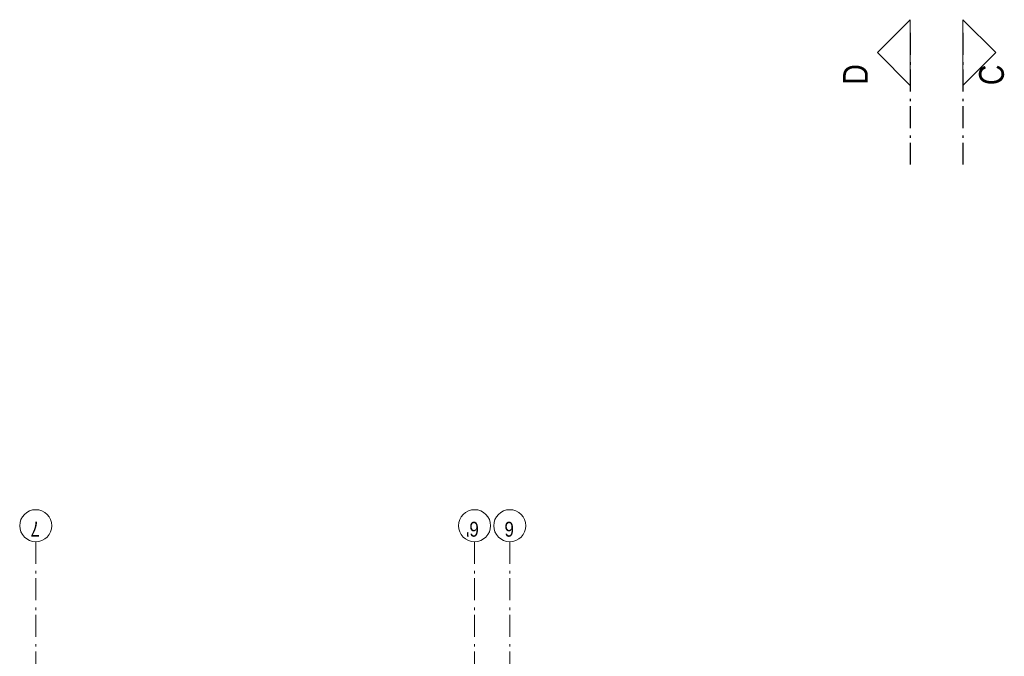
# Model space of a CAD drawing. Header units: millimetres. Extents: x 164327 to 368283, y 131426 to 274001.
# Tile 108 of 160: x 316544 to 327762, y 242787 to 250038. Entities that reach past the tile are written whole.
import ezdxf

# ---------------------------------------------------------------- set-up
doc = ezdxf.new("R2010")
doc.units = ezdxf.units.MM
doc.header["$LTSCALE"] = 400
doc.linetypes.add('STYLE_06', pattern=[1.041641, 0.625, -0.208282, 0.069427, -0.138931])
doc.layers.add('Binnenkozijnen', color=140, linetype='Continuous', lineweight=15)
doc.layers.add('None', color=7, linetype='Continuous', lineweight=9)
doc.styles.add('Arial Narrow', font='ARIALN.TTF', dxfattribs={"height": 222.25})

msp = doc.modelspace()

# ---------------------------------------------------------------- linework, layer by layer
at = {"layer": 'None', "color": 92, "linetype": 'STYLE_06', "lineweight": 25}
for p, q in [((326690.46464, 249886.88349), (326690.46464, 248386.88349)), ((327290.46464, 249886.88349), (327290.46464, 248386.88349))]:
    msp.add_line(p, q, dxfattribs=at)
at = {"layer": 'None', "color": 43, "linetype": 'STYLE_06', "lineweight": 9}
for p, q in [((316726.97992, 244091.65849), (316726.97992, 225383.68849)), ((321726.97992, 244091.65849), (321726.97992, 225383.68849)), ((322126.97992, 244091.65849), (322126.97992, 225383.68849))]:
    msp.add_line(p, q, dxfattribs=at)
at = {"layer": 'None', "color": 140, "linetype": 'Continuous', "lineweight": 15, "flags": 128}
for points in [[(326690.46464, 250038.17868), (326690.46464, 249288.17868), (326315.46464, 249663.17868)], [(327290.46464, 250038.17868), (327290.46464, 249288.17868), (327665.46464, 249663.17868)]]:
    msp.add_lwpolyline(points, close=True, dxfattribs=at)
at = {"layer": 'None', "color": 43, "linetype": 'Continuous', "lineweight": 9}
for centre in [(316726.97992, 244274.26491), (321726.97992, 244274.26491), (322126.97992, 244274.26491)]:
    msp.add_circle(centre, 182.60642, dxfattribs=at)

# ---------------------------------------------------------------- texts
at = {"layer": 'Binnenkozijnen', "color": 1, "char_height": 282.22222, "attachment_point": 1, "rotation": 90, "style": 'Arial Narrow'}
for s, insert in [('D', (325924.5529, 249297.71931)), ('C', (327474.37298, 249292.82828))]:
    msp.add_mtext(s, dxfattribs=dict(at, insert=insert))
at = {"layer": 'None', "color": 43, "attachment_point": 1, "rotation": 180, "style": 'Arial Narrow'}
for s, insert, char_height in [('7', (316775.66326, 244149.38157), 169.33333), ("6'", (321775.66326, 244149.38157), 169.333333), ('6', (322175.66326, 244149.38157), 169.33333)]:
    msp.add_mtext(s, dxfattribs=dict(at, insert=insert, char_height=char_height))

doc.saveas('drawing.dxf')
